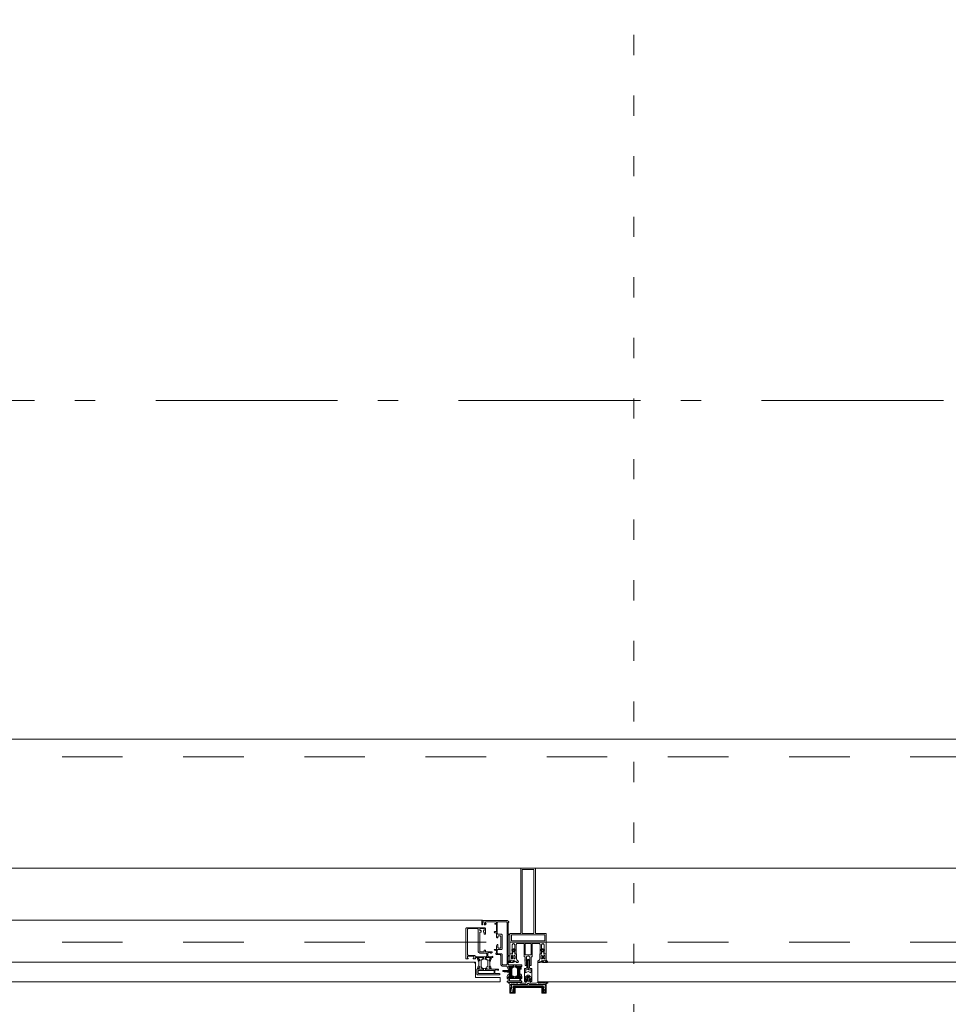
# Model space of a CAD drawing. Header units: millimetres. Extents: x 18442 to 242186, y -49554 to 63508.
# Tile 104 of 175: x 234541 to 235818, y -41589 to -40235. Entities that reach past the tile are written whole.
import ezdxf

# ---------------------------------------------------------------- set-up
doc = ezdxf.new("R2010")
doc.units = ezdxf.units.MM
doc.header["$LTSCALE"] = 400
for name, pattern in [('STYLE_01', [0.416641, 0.208282, -0.208359]), ('STYLE_05', [0.208282, 0.069427, -0.138855]), ('STYLE_06', [1.041641, 0.625, -0.208282, 0.069427, -0.138931])]:
    doc.linetypes.add(name, pattern=pattern)
for name, color, linetype, lineweight in [('1800_GRID', 9, 'STYLE_01', 9), ('mat-glas', 140, 'Continuous', 15), ('None', 7, 'Continuous', 9)]:
    doc.layers.add(name, color=color, linetype=linetype, lineweight=lineweight)
doc.styles.get("Standard").update_dxf_attribs({"font": 'arial.ttf'})

# ---------------------------------------------------------------- blocks, each defined once
blk = doc.blocks.new('30010-0')
at = {"layer": 'None', "color": 8, "linetype": 'Continuous', "lineweight": 5}
for p, q in [((3, 20), (3, 22)), ((3, 11), (3, 18)), ((4, 6), (4, 22)), ((5, 6), (5, 22)), ((6, 18), (6, 22)), ((7, 20), (7, 22)), ((8, 21), (8, 22)), ((12, 21), (12, 22)), ((13, 20), (13, 22)), ((14, 6), (14, 22)), ((15, 6), (15, 22)), ((16, 6), (16, 22)), ((17, 20), (17, 22)), ((17, 13), (17, 17)), ((18, 14), (18, 16)), ((19, 14), (19, 16)), ((20, 14), (20, 16)), ((21, 14), (21, 16)), ((22, 15), (22, 16)), ((23, 15), (23, 16)), ((24, 14), (24, 16)), ((25, 15), (25, 16)), ((3, 6), (3, 9)), ((6, 6), (6, 11)), ((8, 6), (8, 7)), ((12, 6), (12, 7)), ((13, 6), (13, 8)), ((17, 6), (17, 9))]:
    blk.add_line(p, q, dxfattribs=at)
at = {"layer": 'None', "color": 8, "linetype": 'Continuous', "lineweight": 5, "flags": 128}
for points in [[(20, 22), (27, 22), (28, 23), (29, 24), (29, 37), (30, 38), (34, 38), (35, 38), (36, 39), (36, 39), (36, 40), (36, 40), (36, 40), (35, 40), (35, 40), (35, 43), (36, 44), (37, 44), (38, 45), (37, 45), (35, 45), (35, 50), (34, 52), (33, 52), (33, 48), (32, 47), (30, 47), (29, 48), (29, 63), (30, 64), (32, 64), (33, 63), (33, 61), (34, 61), (35, 62), (35, 68), (37, 68), (38, 69), (37, 70), (35, 70), (35, 80), (36, 80), (36, 80), (37, 80), (37, 81), (35, 81), (35, 83), (50, 83), (50, 81), (49, 81), (49, 80), (49, 80), (50, 80), (50, 79), (51, 79), (51, 79), (52, 79), (52, 80), (51, 80), (51, 81), (52, 81), (52, 83), (54, 83), (54, 81), (54, 81), (54, 80), (54, 80), (54, 79), (54, 79), (55, 79), (55, 83), (55, 84), (54, 85), (20, 85), (19, 84), (18, 83), (18, 82), (19, 82), (19, 66), (18, 66), (18, 65), (19, 65), (19, 37), (18, 37), (18, 36), (19, 36), (19, 25), (18, 24), (1, 24), (0, 24), (0, 22), (0, 22), (1, 21), (1, 21), (1, 18), (2, 18), (2, 18), (3, 19), (3, 20), (3, 20), (3, 20), (3, 20), (2, 20), (2, 20), (2, 22), (1, 22), (2, 22), (8, 22), (8, 23), (9, 22), (9, 22), (9, 22), (7, 21), (6, 20), (7, 20), (10, 21), (13, 20), (14, 20), (13, 21), (12, 21), (12, 21), (11, 22), (11, 22), (11, 22), (12, 23), (12, 22), (19, 22), (19, 22), (18, 22), (18, 20), (18, 20), (18, 20), (17, 20), (17, 20), (17, 20), (17, 19), (18, 18), (18, 18), (19, 18), (20, 21), (20, 21), (20, 22)], [(27, 65), (27, 46), (28, 45), (33, 45), (34, 44), (34, 40), (33, 39), (28, 39), (27, 38), (27, 25), (26, 24), (21, 24), (20, 25), (20, 82), (21, 83), (33, 83), (34, 82), (34, 67), (33, 66), (28, 66)], [(9, 7), (9, 7), (8, 6), (2, 6), (2, 8), (2, 9), (3, 9), (3, 9), (3, 9), (3, 10), (3, 11), (3, 18), (3, 19), (3, 20), (3, 20), (3, 20), (3, 20), (2, 20), (2, 20), (2, 22), (8, 22), (9, 22), (9, 22), (7, 20), (6, 19), (6, 18), (6, 11), (6, 9), (7, 8), (7, 6)], [(17, 5), (17, 2), (3, 2), (3, 5)]]:
    blk.add_lwpolyline(points, close=True, dxfattribs=at)
for points in [[(12, 7), (12, 6), (18, 6), (18, 8), (18, 9), (18, 9), (17, 9), (17, 9), (17, 9), (17, 10), (17, 11), (17, 13), (18, 14), (20, 14), (23, 15), (23, 15), (23, 15), (23, 14), (25, 15), (26, 15), (26, 16), (26, 16), (26, 16), (18, 16), (18, 17), (17, 18), (17, 19), (17, 20), (17, 20), (18, 20), (18, 20), (18, 20), (18, 22), (12, 22), (12, 22), (12, 22), (13, 20), (14, 19), (14, 18), (14, 11), (14, 9), (13, 8), (12, 7)], [(20, 6), (20, 7), (20, 7), (20, 8), (19, 11), (18, 11), (18, 11), (17, 10), (17, 9), (17, 9), (18, 9), (18, 9), (18, 9), (18, 9), (18, 7), (19, 7), (19, 6), (12, 6), (12, 6), (11, 6), (11, 7), (11, 7), (13, 8), (14, 9), (13, 9), (10, 8), (7, 9), (6, 9), (7, 8), (8, 7), (8, 7), (9, 7), (9, 7), (9, 6), (8, 6), (8, 6), (2, 6), (1, 7), (2, 7), (2, 9), (2, 9), (3, 9), (3, 9), (3, 9), (3, 10), (2, 11), (2, 11), (1, 11), (0, 8), (1, 7), (0, 7), (0, 6), (0, 5), (1, 5), (1, 5), (2, 4), (2, 2), (1, 2), (0, 1), (0, 0), (1, 0), (20, 0), (20, 0), (20, 1), (19, 2), (19, 2), (19, 4), (19, 5), (19, 5), (20, 5), (20, 5), (20, 6)]]:
    blk.add_lwpolyline(points, dxfattribs=at)
blk = doc.blocks.new('30009-0')
at = {"layer": 'None', "color": 8, "linetype": 'Continuous', "lineweight": 5, "flags": 128}
for points in [[(32, 24), (34, 24), (34, 23), (34, 22), (35, 22), (36, 22), (37, 22), (37, 23), (36, 23), (36, 26), (45, 26), (45, 23), (44, 23), (44, 22), (45, 22), (47, 22), (47, 64), (46, 65), (45, 65), (21, 65), (20, 64), (20, 56), (20, 56), (22, 56), (22, 57), (22, 59), (23, 59), (23, 61), (22, 61), (22, 61), (22, 63), (22, 64), (27, 64), (28, 63), (28, 61), (27, 61), (26, 61), (26, 59), (28, 59), (28, 46), (28, 46), (28, 45), (28, 32), (22, 32), (22, 34), (22, 34), (20, 34), (20, 34), (20, 32), (12, 32), (11, 32), (11, 31), (12, 30), (13, 30), (13, 31), (16, 31), (17, 30), (17, 26), (16, 25), (16, 25), (11, 25), (11, 26), (11, 26), (10, 25), (10, 24), (10, 24), (11, 24), (12, 23), (12, 23), (12, 22), (13, 20), (13, 19), (14, 19), (15, 20), (15, 21), (15, 21), (14, 21), (14, 21), (14, 22), (14, 22), (13, 23), (13, 23), (13, 24), (19, 24), (20, 24), (20, 24), (20, 23), (20, 23), (19, 22), (18, 21), (18, 21), (22, 22), (25, 21), (25, 21), (24, 22), (23, 23), (23, 23), (23, 23), (23, 23), (23, 24), (23, 24), (24, 24), (30, 24), (30, 23), (30, 23), (29, 22), (28, 21), (28, 20), (29, 19), (30, 19), (30, 20), (31, 22), (31, 23), (31, 23), (32, 24)], [(20, 23), (20, 24), (20, 24), (14, 24), (14, 22), (14, 22), (14, 21), (14, 21), (15, 21), (15, 21), (14, 19), (14, 12), (15, 11), (15, 10), (15, 10), (14, 10), (14, 10), (14, 10), (14, 10), (14, 8), (20, 8), (20, 8), (20, 8), (18, 10), (18, 8), (18, 10), (18, 11), (17, 12), (17, 20), (17, 21), (18, 21), (20, 23)], [(23, 23), (23, 24), (23, 24), (29, 24), (29, 22), (29, 22), (29, 21), (29, 21), (28, 21), (28, 21), (29, 19), (29, 12), (28, 11), (28, 10), (28, 10), (29, 10), (29, 10), (29, 10), (29, 10), (29, 8), (23, 8), (23, 8), (23, 8), (25, 10), (25, 8), (25, 10), (26, 11), (26, 12), (26, 20), (26, 21), (25, 21), (23, 23)], [(11, 8), (9, 8), (8, 8), (2, 8), (2, 8), (2, 7), (3, 6), (3, 6), (3, 7), (6, 7), (7, 6), (7, 2), (6, 2), (2, 2), (2, 2), (1, 2), (0, 1), (0, 1), (1, 0), (31, 0), (32, 1), (32, 8), (31, 8), (31, 9), (31, 9), (30, 12), (30, 12), (29, 12), (28, 11), (28, 10), (29, 10), (29, 10), (29, 10), (29, 10), (30, 9), (30, 8), (30, 8), (24, 8), (23, 7), (23, 8), (23, 8), (23, 8), (24, 9), (25, 10), (25, 10), (22, 9), (18, 10), (18, 10), (19, 9), (20, 9), (20, 9), (20, 8), (20, 8), (20, 8), (20, 7), (19, 8), (13, 8), (13, 8), (13, 9), (14, 10), (14, 10), (14, 10), (14, 10), (15, 10), (15, 11), (14, 12), (13, 12), (13, 12), (12, 9), (12, 9), (12, 8), (11, 8)], [(8, 2), (8, 6), (30, 6), (30, 2), (8, 2)]]:
    blk.add_lwpolyline(points, dxfattribs=at)
blk.add_lwpolyline([(30, 32), (30, 63), (31, 64), (44, 64), (45, 63), (45, 28), (44, 27), (35, 27), (34, 26), (33, 25), (19, 25), (18, 26), (18, 29), (19, 30), (28, 30), (29, 31)], close=True, dxfattribs=at)
blk = doc.blocks.new('*U624')
at = {"layer": 'None', "color": 4, "linetype": 'Continuous', "lineweight": 15}
blk.add_line((55773.1, -35284), (55772.1, -35283), dxfattribs=at)
at = {"layer": 'None', "color": 7, "xscale": -1}
for name, p in [('30010-0', (55837.1, -35310)), ('30009-0', (55807.1, -35300))]:
    blk.add_blockref(name, p, dxfattribs=at)
blk = doc.blocks.new('*U625')
at = {"layer": 'None', "color": 8, "lineweight": 5, "flags": 128}
for points in [[(55820.7, -35270.8), (55820.7, -35255), (55822.6, -35255), (55868.8, -35255), (55870.7, -35255), (55870.7, -35270.8), (55867.9, -35270.8), (55867.9, -35266.2), (55868.4, -35266.2), (55868.4, -35264.8), (55867.9, -35264.8), (55867.9, -35262.9), (55867.6, -35262.7), (55867.6, -35258.5), (55867.6, -35258.5, 0.414214), (55865.9, -35256.8), (55865.9, -35256.8), (55865.9, -35256.8, 0.414214), (55864.2, -35258.5), (55864.2, -35262.7), (55863.9, -35262.9), (55863.9, -35264.8), (55863.4, -35264.8), (55863.4, -35266.2), (55863.9, -35266.2), (55863.9, -35270.8), (55862.1, -35270.8), (55862.1, -35258), (55862.1, -35258, 0.414214), (55860.9, -35256.8), (55860.9, -35256.8), (55852.3, -35256.8), (55852.3, -35256.8, 0.414214), (55851.1, -35258), (55851.1, -35275), (55849.7, -35275), (55849.7, -35277.8), (55850.1, -35278.2), (55849.7, -35278.6), (55849.7, -35279.2), (55850.1, -35279.6), (55849.7, -35280), (55849.7, -35280.6), (55850.1, -35281), (55849.7, -35282), (55849.7, -35286.8), (55848, -35286.8), (55848, -35276), (55848, -35276, 0.414214), (55845.8, -35273.8), (55845.7, -35273.8), (55845.7, -35273.8, 0.414214), (55843.5, -35276), (55843.5, -35286.8), (55841.8, -35286.8), (55841.8, -35282), (55841.4, -35281), (55841.8, -35280.6), (55841.8, -35280), (55841.4, -35279.6), (55841.8, -35279.2), (55841.8, -35278.6), (55841.4, -35278.2), (55841.8, -35277.8), (55841.8, -35275), (55840.4, -35275), (55840.4, -35258), (55840.4, -35258, 0.414214), (55839.2, -35256.8), (55839.2, -35256.8), (55830.6, -35256.8), (55830.6, -35256.8, 0.414214), (55829.4, -35258), (55829.4, -35270.8), (55827.5, -35270.8), (55827.5, -35266.2), (55828, -35266.2), (55828, -35264.8), (55827.5, -35264.8), (55827.5, -35262.9), (55827.3, -35262.7), (55827.3, -35258.5), (55827.3, -35258.5, 0.414214), (55825.6, -35256.8), (55825.6, -35256.8), (55825.6, -35256.8, 0.414214), (55823.9, -35258.5), (55823.9, -35262.7), (55823.6, -35262.9), (55823.6, -35264.8), (55823.1, -35264.8), (55823.1, -35266.2), (55823.6, -35266.2), (55823.6, -35270.8)], [(55830.9, -35283), (55830.9, -35283, 0.390793), (55832.5, -35281.7), (55832.5, -35281.7, 0.390793), (55831.3, -35280), (55831.3, -35280, -0.352623), (55829.7, -35278.1), (55829.7, -35271.3), (55829.7, -35271.3, 0.414214), (55829.4, -35271), (55828.2, -35271), (55827.7, -35271.2), (55827.7, -35271.2, -0.520293), (55827.4, -35271), (55827.4, -35268.3), (55827.5, -35268.2), (55827.5, -35266.2), (55827.5, -35266.2, -0.577863), (55827.6, -35265.9), (55827.7, -35265.9), (55827.7, -35265.9, 0.366605), (55828, -35265.7), (55828, -35265.7, 0.366605), (55827.8, -35265.3), (55827.8, -35265.3, -0.130834), (55826.5, -35264.3), (55826.5, -35264.3, 0.439074), (55825, -35264.3), (55825, -35264.3, -0.133252), (55823.7, -35265.3), (55823.7, -35265.3, 0.366605), (55823.5, -35265.7), (55823.5, -35265.7, 0.366605), (55823.8, -35265.9), (55823.9, -35265.9), (55823.9, -35265.9, -0.577455), (55823.9, -35266.2), (55823.9, -35268.2), (55824.1, -35268.3), (55824.1, -35271), (55824.1, -35271, -0.52048), (55823.8, -35271.2), (55823.3, -35271), (55821, -35271), (55821, -35271, 0.414214), (55820.7, -35271.3), (55820.7, -35279.1), (55820.7, -35279.1, -0.255976), (55819.8, -35280.8), (55819.8, -35280.8, 0.749676), (55820.5, -35283), (55824.5, -35283), (55824.5, -35283, 0.414214), (55826.5, -35281), (55826.5, -35281, -0.402808), (55827, -35280.5), (55827, -35280.5, -0.402808), (55827.5, -35281), (55827.5, -35281, 0.233259), (55827.8, -35281.3), (55831.1, -35281.8), (55831.1, -35281.8, -0.419014), (55831.2, -35281.9), (55831.2, -35281.9, -0.419014), (55831.1, -35282), (55829.8, -35282), (55829.8, -35282, 0.414214), (55829.3, -35282.5), (55829.3, -35282.5, 0.414214), (55829.8, -35283)], [(55824.7, -35266, -0.29188), (55824.9, -35265.5), (55825.4, -35265.1), (55825.4, -35265.1, -0.344328), (55826, -35265.1), (55826.5, -35265.5), (55826.5, -35265.5, -0.29188), (55826.7, -35266), (55826.3, -35267.7), (55826.3, -35267.7, -0.348796), (55825.7, -35268.2), (55825.7, -35268.2, -0.348796), (55825.1, -35267.7), (55824.7, -35266)], [(55860.6, -35283), (55860.6, -35283, -0.390793), (55859, -35281.7), (55859, -35281.7, -0.390793), (55860.2, -35280), (55860.2, -35280, 0.352623), (55861.7, -35278.1), (55861.7, -35271.3), (55861.7, -35271.3, -0.414214), (55862, -35271), (55863.3, -35271), (55863.8, -35271.2), (55863.8, -35271.2, 0.520293), (55864.1, -35271), (55864.1, -35268.3), (55863.9, -35268.2), (55863.9, -35266.2), (55863.9, -35266.2, 0.577863), (55863.9, -35265.9), (55863.8, -35265.9), (55863.8, -35265.9, -0.366605), (55863.5, -35265.7), (55863.5, -35265.7, -0.366605), (55863.7, -35265.3), (55863.7, -35265.3, 0.130834), (55865, -35264.3), (55865, -35264.3, -0.439074), (55866.5, -35264.3), (55866.5, -35264.3, 0.133252), (55867.8, -35265.3), (55867.8, -35265.3, -0.366605), (55868, -35265.7), (55868, -35265.7, -0.366605), (55867.7, -35265.9), (55867.6, -35265.9), (55867.6, -35265.9, 0.577455), (55867.5, -35266.2), (55867.5, -35268.2), (55867.4, -35268.3), (55867.4, -35271), (55867.4, -35271, 0.52048), (55867.7, -35271.2), (55868.2, -35271), (55870.4, -35271), (55870.4, -35271, -0.414214), (55870.7, -35271.3), (55870.7, -35279.1), (55870.7, -35279.1, 0.255976), (55871.7, -35280.8), (55871.7, -35280.8, -0.749676), (55871, -35283), (55866.9, -35283), (55866.9, -35283, -0.414214), (55864.9, -35281), (55864.9, -35281, 0.402808), (55864.5, -35280.5), (55864.5, -35280.5, 0.402808), (55863.9, -35281), (55863.9, -35281, -0.233259), (55863.7, -35281.3), (55860.4, -35281.8), (55860.4, -35281.8, 0.419014), (55860.3, -35281.9), (55860.3, -35281.9, 0.419014), (55860.4, -35282), (55861.7, -35282), (55861.7, -35282, -0.414214), (55862.2, -35282.5), (55862.2, -35282.5, -0.414214), (55861.7, -35283)], [(55866.7, -35266, 0.29188), (55866.5, -35265.5), (55866, -35265.1), (55866, -35265.1, 0.344328), (55865.4, -35265.1), (55864.9, -35265.5), (55864.9, -35265.5, 0.29188), (55864.7, -35266), (55865.1, -35267.7), (55865.1, -35267.7, 0.348796), (55865.7, -35268.2), (55865.7, -35268.2, 0.348796), (55866.3, -35267.7), (55866.7, -35266)], [(55825, -35280), (55825, -35280, -0.552342), (55825.6, -35281.2), (55825.6, -35281.2, -0.263556), (55823.9, -35282.2), (55820.4, -35282.2), (55820.4, -35282.2, -0.437017), (55820.1, -35281.9), (55820.1, -35281.9, -0.437017), (55820.4, -35281.6), (55820.4, -35281.6, 0.396568), (55822.1, -35280.3), (55822.1, -35280.3, -0.418874), (55822.6, -35279.8)], [(55822.7, -35274.1), (55822.7, -35274.1, -0.414214), (55823.6, -35273.2), (55823.6, -35273.2, -0.414214), (55824.4, -35274.1), (55824.4, -35277), (55824.4, -35277, -0.414214), (55823.6, -35277.8), (55823.6, -35277.8, -0.414214), (55822.7, -35277)], [(55826.9, -35277.8, -0.414214), (55826, -35277), (55826, -35274.1), (55826, -35274.1, -0.414214), (55826.9, -35273.2), (55826.9, -35273.2, -0.414214), (55827.7, -35274.1), (55827.7, -35277), (55827.7, -35277, -0.414214), (55826.9, -35277.8)], [(55864.6, -35277.8, 0.414214), (55865.4, -35277), (55865.4, -35274.1), (55865.4, -35274.1, 0.414214), (55864.6, -35273.2), (55864.6, -35273.2, 0.414214), (55863.7, -35274.1), (55863.7, -35277), (55863.7, -35277, 0.414214), (55864.6, -35277.8)], [(55866.5, -35280), (55866.5, -35280, 0.552342), (55865.9, -35281.2), (55865.9, -35281.2, 0.263556), (55867.6, -35282.2), (55871.1, -35282.2), (55871.1, -35282.2, 0.437017), (55871.4, -35281.9), (55871.4, -35281.9, 0.437017), (55871.1, -35281.6), (55871.1, -35281.6, -0.396568), (55869.4, -35280.3), (55869.4, -35280.3, 0.418874), (55868.9, -35279.8)], [(55868.7, -35274.1), (55868.7, -35274.1, 0.414214), (55867.9, -35273.2), (55867.9, -35273.2, 0.414214), (55867, -35274.1), (55867, -35277), (55867, -35277, 0.414214), (55867.9, -35277.8), (55867.9, -35277.8, 0.414214), (55868.7, -35277)]]:
    blk.add_lwpolyline(points, format="xyb", close=True, dxfattribs=at)
blk.add_lwpolyline([(55841.7, -35256.8), (55841.7, -35272.5), (55849.8, -35272.5), (55849.8, -35256.8)], close=True, dxfattribs=at)
blk = doc.blocks.new('*U626')
at = {"layer": 'None', "color": 7}
blk.add_blockref('*U625', (0, 0), dxfattribs=at)
blk = doc.blocks.new('*U627')
at = {"layer": 'None', "color": 8, "linetype": 'Continuous', "lineweight": 5, "flags": 128}
for points in [[(55855.7, -35153), (55835.7, -35153), (55835.7, -35243), (55820.7, -35243), (55820.7, -35255), (55870.7, -35255), (55870.7, -35243), (55855.7, -35243)], [(55853.7, -35155), (55853.7, -35243), (55837.7, -35243), (55837.7, -35155)], [(55837.7, -35245), (55853.7, -35245), (55868.7, -35245), (55868.7, -35253), (55822.7, -35253), (55822.7, -35245)]]:
    blk.add_lwpolyline(points, close=True, dxfattribs=at)
blk = doc.blocks.new('*U628')
at = {"layer": 'None', "color": 7}
for name in ['*U627', '*U626']:
    blk.add_blockref(name, (0, 0), dxfattribs=at)
blk = doc.blocks.new('*U629')
at = {"layer": 'None', "color": 8, "linetype": 'Continuous', "lineweight": 5}
for p, q in [((55823.7, -35317.1), (55822.7, -35313.1)), ((55822.7, -35313.1), (55844.7, -35313.1)), ((55822.7, -35318.1), (55823.7, -35317.1)), ((55823.7, -35320.1), (55822.7, -35318.1)), ((55823.7, -35321.1), (55823.7, -35320.1)), ((55824.7, -35323.1), (55823.7, -35321.1)), ((55825.7, -35323.1), (55824.7, -35323.1)), ((55825.7, -35315.1), (55825.7, -35316.1)), ((55865.7, -35315.1), (55825.7, -35315.1)), ((55825.7, -35316.1), (55825.7, -35322.1)), ((55825.7, -35322.1), (55825.7, -35323.1)), ((55844.7, -35312.1), (55845.7, -35311.1)), ((55844.7, -35313.1), (55844.7, -35312.1)), ((55845.7, -35311.1), (55847.7, -35312.1)), ((55847.7, -35312.1), (55847.7, -35313.1)), ((55847.7, -35313.1), (55869.7, -35313.1)), ((55866.7, -35316.1), (55865.7, -35315.1)), ((55866.7, -35322.1), (55866.7, -35316.1)), ((55866.7, -35323.1), (55866.7, -35322.1)), ((55867.7, -35323.1), (55866.7, -35323.1)), ((55868.7, -35320.1), (55867.7, -35321.1)), ((55867.7, -35321.1), (55867.7, -35323.1)), ((55869.7, -35313.1), (55868.7, -35317.1)), ((55868.7, -35317.1), (55869.7, -35318.1)), ((55869.7, -35318.1), (55868.7, -35320.1))]:
    blk.add_line(p, q, dxfattribs=at)
at = {"layer": 'None', "color": 8, "linetype": 'Continuous', "lineweight": 5, "flags": 128}
blk.add_lwpolyline([(55822.7, -35313.1), (55844.7, -35313.1), (55844.7, -35312.1), (55845.7, -35311.1), (55847.7, -35312.1), (55847.7, -35313.1), (55869.7, -35313.1), (55868.7, -35317.1), (55868.7, -35317.1), (55868.7, -35317.1), (55869.7, -35318.1), (55869.7, -35318.1), (55868.7, -35320.1), (55867.7, -35321.1), (55867.7, -35323.1), (55866.7, -35323.1), (55866.7, -35323.1), (55866.7, -35322.1), (55866.7, -35316.1), (55865.7, -35315.1), (55825.7, -35315.1), (55825.7, -35316.1), (55825.7, -35322.1), (55825.7, -35323.1), (55824.7, -35323.1), (55824.7, -35323.1), (55823.7, -35321.1), (55823.7, -35320.1), (55822.7, -35318.1), (55822.7, -35318.1), (55823.7, -35317.1), (55823.7, -35317.1), (55823.7, -35317.1)], close=True, dxfattribs=at)
at = {"layer": 'None', "color": 0, "flags": 1}
blk.add_attdef('GRUPPE', (55822.7, -35330.8), '', height=4.23, dxfattribs=at)
blk = doc.blocks.new('*U630')
at = {"layer": 'None', "color": 8, "linetype": 'Continuous', "lineweight": 5}
for p, q in [((55843.7, -35280.1), (55844.7, -35279.1)), ((55843.7, -35281.1), (55843.7, -35280.1)), ((55843.7, -35283.1), (55843.7, -35281.1)), ((55843.7, -35284.1), (55843.7, -35283.1)), ((55844.7, -35279.1), (55845.7, -35278.1)), ((55845.7, -35279.1), (55844.7, -35280.1)), ((55844.7, -35280.1), (55844.7, -35282.1)), ((55844.7, -35282.1), (55844.7, -35283.1)), ((55844.7, -35283.1), (55844.7, -35284.1)), ((55845.7, -35278.1), (55846.7, -35279.1)), ((55846.7, -35280.1), (55845.7, -35279.1)), ((55846.7, -35279.1), (55847.7, -35280.1)), ((55846.7, -35282.1), (55846.7, -35280.1)), ((55846.7, -35283.1), (55846.7, -35282.1)), ((55846.7, -35284.1), (55846.7, -35283.1)), ((55847.7, -35280.1), (55847.7, -35281.1)), ((55847.7, -35281.1), (55847.7, -35283.1)), ((55847.7, -35283.1), (55847.7, -35284.1)), ((55840.7, -35291.1), (55842.7, -35291.1)), ((55840.7, -35308.1), (55840.7, -35291.1)), ((55841.7, -35293.1), (55841.7, -35296.1)), ((55842.7, -35293.1), (55841.7, -35293.1)), ((55841.7, -35296.1), (55842.7, -35297.1)), ((55842.7, -35291.1), (55843.7, -35290.1)), ((55843.7, -35293.1), (55842.7, -35293.1)), ((55842.7, -35296.1), (55843.7, -35296.1)), ((55842.7, -35297.1), (55842.7, -35296.1)), ((55843.7, -35286.1), (55843.7, -35284.1)), ((55843.7, -35288.1), (55843.7, -35286.1)), ((55843.7, -35289.1), (55843.7, -35288.1)), ((55843.7, -35290.1), (55843.7, -35289.1)), ((55845.7, -35292.1), (55843.7, -35293.1)), ((55843.7, -35296.1), (55845.7, -35295.1)), ((55844.7, -35284.1), (55844.7, -35286.1)), ((55844.7, -35286.1), (55844.7, -35287.1)), ((55844.7, -35287.1), (55844.7, -35288.1)), ((55844.7, -35288.1), (55844.7, -35290.1)), ((55844.7, -35290.1), (55845.7, -35291.1)), ((55845.7, -35291.1), (55846.7, -35290.1)), ((55846.7, -35293.1), (55845.7, -35292.1)), ((55845.7, -35295.1), (55847.7, -35296.1)), ((55846.7, -35286.1), (55846.7, -35284.1)), ((55846.7, -35288.1), (55846.7, -35286.1)), ((55846.7, -35290.1), (55846.7, -35288.1)), ((55848.7, -35293.1), (55846.7, -35293.1)), ((55847.7, -35284.1), (55847.7, -35286.1)), ((55847.7, -35286.1), (55847.7, -35288.1)), ((55847.7, -35288.1), (55847.7, -35289.1)), ((55847.7, -35289.1), (55847.7, -35290.1)), ((55847.7, -35290.1), (55848.7, -35291.1)), ((55847.7, -35296.1), (55848.7, -35296.1)), ((55848.7, -35291.1), (55850.7, -35291.1)), ((55849.7, -35293.1), (55848.7, -35293.1)), ((55848.7, -35297.1), (55849.7, -35296.1)), ((55848.7, -35296.1), (55848.7, -35297.1)), ((55849.7, -35296.1), (55849.7, -35293.1)), ((55850.7, -35291.1), (55850.7, -35308.1)), ((55840.7, -35309.1), (55840.7, -35308.1)), ((55841.7, -35309.1), (55840.7, -35309.1)), ((55842.7, -35302.1), (55841.7, -35303.1)), ((55841.7, -35303.1), (55841.7, -35307.1)), ((55841.7, -35307.1), (55842.7, -35307.1)), ((55842.7, -35309.1), (55841.7, -35309.1)), ((55844.7, -35300.1), (55842.7, -35302.1)), ((55842.7, -35307.1), (55842.7, -35308.1)), ((55842.7, -35308.1), (55842.7, -35309.1)), ((55846.7, -35300.1), (55844.7, -35300.1)), ((55848.7, -35302.1), (55846.7, -35300.1)), ((55849.7, -35303.1), (55848.7, -35302.1)), ((55848.7, -35307.1), (55849.7, -35307.1)), ((55848.7, -35308.1), (55848.7, -35307.1)), ((55848.7, -35309.1), (55848.7, -35308.1)), ((55849.7, -35309.1), (55848.7, -35309.1)), ((55849.7, -35307.1), (55849.7, -35303.1)), ((55850.7, -35309.1), (55849.7, -35309.1)), ((55850.7, -35308.1), (55850.7, -35309.1))]:
    blk.add_line(p, q, dxfattribs=at)
at = {"layer": 'None', "color": 8, "linetype": 'Continuous', "lineweight": 5, "flags": 128}
for points in [[(55850.7, -35291.1), (55850.7, -35308.1), (55850.7, -35309.1), (55849.7, -35309.1), (55848.7, -35309.1), (55848.7, -35308.1), (55848.7, -35307.1), (55848.7, -35307.1), (55849.7, -35307.1), (55849.7, -35303.1), (55848.7, -35302.1), (55846.7, -35300.1), (55844.7, -35300.1), (55842.7, -35302.1), (55841.7, -35303.1), (55841.7, -35307.1), (55842.7, -35307.1), (55842.7, -35307.1), (55842.7, -35308.1), (55842.7, -35309.1), (55841.7, -35309.1), (55840.7, -35309.1), (55840.7, -35308.1), (55840.7, -35291.1), (55842.7, -35291.1), (55843.7, -35290.1), (55843.7, -35289.1), (55843.7, -35288.1), (55843.7, -35286.1), (55843.7, -35284.1), (55843.7, -35284.1), (55843.7, -35284.1), (55843.7, -35283.1), (55843.7, -35281.1), (55843.7, -35280.1), (55844.7, -35279.1), (55844.7, -35279.1), (55845.7, -35278.1), (55846.7, -35279.1), (55846.7, -35279.1), (55847.7, -35280.1), (55847.7, -35281.1), (55847.7, -35283.1), (55847.7, -35284.1), (55847.7, -35284.1), (55847.7, -35284.1), (55847.7, -35286.1), (55847.7, -35288.1), (55847.7, -35289.1), (55847.7, -35290.1), (55848.7, -35291.1)], [(55842.7, -35293.1), (55841.7, -35293.1), (55841.7, -35296.1), (55842.7, -35297.1), (55842.7, -35297.1), (55842.7, -35296.1), (55843.7, -35296.1), (55845.7, -35295.1), (55847.7, -35296.1), (55848.7, -35296.1), (55848.7, -35297.1), (55849.7, -35296.1), (55849.7, -35293.1), (55848.7, -35293.1), (55846.7, -35293.1), (55845.7, -35292.1), (55843.7, -35293.1)]]:
    blk.add_lwpolyline(points, close=True, dxfattribs=at)
blk.add_lwpolyline([(55844.7, -35290.1), (55845.7, -35291.1), (55846.7, -35290.1), (55846.7, -35288.1), (55846.7, -35288.1), (55846.7, -35286.1), (55846.7, -35284.1), (55846.7, -35283.1), (55846.7, -35283.1), (55846.7, -35282.1), (55846.7, -35282.1), (55846.7, -35280.1), (55845.7, -35279.1), (55844.7, -35280.1), (55844.7, -35282.1), (55844.7, -35282.1), (55844.7, -35283.1), (55844.7, -35283.1), (55844.7, -35284.1), (55844.7, -35286.1), (55844.7, -35287.1), (55844.7, -35287.1), (55844.7, -35288.1), (55844.7, -35288.1), (55844.7, -35290.1)], dxfattribs=at)
at = {"layer": 'None', "color": 0, "flags": 1}
blk.add_attdef('GRUPPE', (55840.7, -35316.8), '', height=4.23, dxfattribs=at)
blk = doc.blocks.new('*U631')
at = {"layer": 'None', "color": 8, "linetype": 'Continuous', "lineweight": 5}
for p, q in [((55818.7, -35310.1), (55818.7, -35311.1)), ((55820.7, -35310.1), (55818.7, -35310.1)), ((55822.7, -35311.1), (55820.7, -35310.1)), ((55823.7, -35310.1), (55822.7, -35311.1)), ((55824.7, -35311.1), (55823.7, -35310.1)), ((55825.7, -35310.1), (55824.7, -35311.1)), ((55826.7, -35311.1), (55825.7, -35310.1)), ((55827.7, -35310.1), (55826.7, -35311.1)), ((55828.7, -35310.1), (55827.7, -35310.1)), ((55828.7, -35311.1), (55828.7, -35310.1)), ((55829.7, -35310.1), (55829.7, -35311.1)), ((55830.7, -35310.1), (55829.7, -35310.1)), ((55830.7, -35311.1), (55830.7, -35310.1)), ((55831.7, -35310.1), (55831.7, -35311.1)), ((55832.7, -35310.1), (55831.7, -35310.1)), ((55834.7, -35311.1), (55832.7, -35310.1)), ((55841.7, -35305.1), (55842.7, -35306.1)), ((55842.7, -35305.1), (55841.7, -35305.1)), ((55844.7, -35302.1), (55842.7, -35305.1)), ((55842.7, -35306.1), (55843.7, -35306.1)), ((55843.7, -35308.1), (55842.7, -35310.1)), ((55842.7, -35310.1), (55842.7, -35311.1)), ((55843.7, -35306.1), (55843.7, -35308.1)), ((55845.7, -35302.1), (55844.7, -35302.1)), ((55844.7, -35304.1), (55845.7, -35303.1)), ((55844.7, -35308.1), (55844.7, -35304.1)), ((55845.7, -35309.1), (55844.7, -35308.1)), ((55846.7, -35302.1), (55845.7, -35302.1)), ((55845.7, -35303.1), (55846.7, -35304.1)), ((55846.7, -35308.1), (55845.7, -35309.1)), ((55848.7, -35305.1), (55846.7, -35302.1)), ((55846.7, -35304.1), (55846.7, -35308.1)), ((55847.7, -35306.1), (55848.7, -35306.1)), ((55847.7, -35308.1), (55847.7, -35306.1)), ((55848.7, -35310.1), (55847.7, -35308.1)), ((55849.7, -35305.1), (55848.7, -35305.1)), ((55848.7, -35306.1), (55849.7, -35305.1)), ((55848.7, -35311.1), (55848.7, -35310.1)), ((55858.7, -35310.1), (55856.7, -35311.1)), ((55859.7, -35310.1), (55858.7, -35310.1)), ((55859.7, -35311.1), (55859.7, -35310.1)), ((55860.7, -35310.1), (55860.7, -35311.1)), ((55861.7, -35310.1), (55860.7, -35310.1)), ((55861.7, -35311.1), (55861.7, -35310.1)), ((55862.7, -35310.1), (55862.7, -35311.1)), ((55863.7, -35310.1), (55862.7, -35310.1)), ((55864.7, -35311.1), (55863.7, -35310.1)), ((55865.7, -35310.1), (55864.7, -35311.1)), ((55866.7, -35311.1), (55865.7, -35310.1)), ((55867.7, -35310.1), (55866.7, -35311.1)), ((55868.7, -35311.1), (55867.7, -35310.1)), ((55870.7, -35310.1), (55869.7, -35311.1)), ((55872.7, -35310.1), (55870.7, -35310.1)), ((55872.7, -35311.1), (55872.7, -35310.1)), ((55818.7, -35311.1), (55819.7, -35311.1)), ((55819.7, -35311.1), (55820.7, -35313.1)), ((55820.7, -35313.1), (55843.7, -35313.1)), ((55829.7, -35311.1), (55828.7, -35311.1)), ((55831.7, -35311.1), (55830.7, -35311.1)), ((55840.7, -35311.1), (55834.7, -35311.1)), ((55842.7, -35311.1), (55840.7, -35311.1)), ((55843.7, -35313.1), (55844.7, -35312.1)), ((55844.7, -35312.1), (55845.7, -35311.1)), ((55845.7, -35311.1), (55846.7, -35312.1)), ((55846.7, -35312.1), (55847.7, -35313.1)), ((55847.7, -35313.1), (55870.7, -35313.1)), ((55850.7, -35311.1), (55848.7, -35311.1)), ((55856.7, -35311.1), (55850.7, -35311.1)), ((55860.7, -35311.1), (55859.7, -35311.1)), ((55862.7, -35311.1), (55861.7, -35311.1)), ((55869.7, -35311.1), (55868.7, -35311.1)), ((55870.7, -35312.1), (55871.7, -35311.1)), ((55870.7, -35313.1), (55870.7, -35312.1)), ((55871.7, -35311.1), (55872.7, -35311.1))]:
    blk.add_line(p, q, dxfattribs=at)
at = {"layer": 'None', "color": 8, "linetype": 'Continuous', "lineweight": 5, "flags": 128}
blk.add_lwpolyline([(55870.7, -35313.1), (55870.7, -35312.1), (55871.7, -35311.1), (55872.7, -35311.1), (55872.7, -35310.1), (55872.7, -35310.1), (55872.7, -35310.1), (55872.7, -35310.1), (55872.7, -35310.1), (55872.7, -35310.1), (55870.7, -35310.1), (55869.7, -35311.1), (55868.7, -35311.1), (55867.7, -35310.1), (55867.7, -35310.1), (55867.7, -35310.1), (55867.7, -35310.1), (55867.7, -35310.1), (55866.7, -35311.1), (55866.7, -35311.1), (55866.7, -35311.1), (55866.7, -35311.1), (55866.7, -35311.1), (55865.7, -35310.1), (55865.7, -35310.1), (55865.7, -35310.1), (55865.7, -35310.1), (55865.7, -35310.1), (55864.7, -35311.1), (55864.7, -35311.1), (55864.7, -35311.1), (55864.7, -35311.1), (55863.7, -35310.1), (55863.7, -35310.1), (55863.7, -35310.1), (55863.7, -35310.1), (55862.7, -35310.1), (55862.7, -35311.1), (55862.7, -35311.1), (55861.7, -35311.1), (55861.7, -35311.1), (55861.7, -35310.1), (55861.7, -35310.1), (55861.7, -35310.1), (55860.7, -35310.1), (55860.7, -35310.1), (55860.7, -35311.1), (55860.7, -35311.1), (55859.7, -35311.1), (55859.7, -35311.1), (55859.7, -35311.1), (55859.7, -35310.1), (55859.7, -35310.1), (55858.7, -35310.1), (55858.7, -35310.1), (55858.7, -35310.1), (55858.7, -35310.1), (55856.7, -35311.1), (55850.7, -35311.1), (55848.7, -35311.1), (55848.7, -35310.1), (55847.7, -35308.1), (55847.7, -35306.1), (55847.7, -35306.1), (55847.7, -35306.1), (55848.7, -35306.1), (55848.7, -35306.1), (55849.7, -35305.1), (55848.7, -35305.1), (55846.7, -35302.1), (55845.7, -35302.1), (55844.7, -35302.1), (55842.7, -35305.1), (55841.7, -35305.1), (55842.7, -35306.1), (55842.7, -35306.1), (55843.7, -35306.1), (55843.7, -35306.1), (55843.7, -35306.1), (55843.7, -35308.1), (55842.7, -35310.1), (55842.7, -35311.1), (55840.7, -35311.1), (55834.7, -35311.1), (55832.7, -35310.1), (55832.7, -35310.1), (55832.7, -35310.1), (55832.7, -35310.1), (55831.7, -35310.1), (55831.7, -35310.1), (55831.7, -35311.1), (55831.7, -35311.1), (55831.7, -35311.1), (55830.7, -35311.1), (55830.7, -35310.1), (55830.7, -35310.1), (55829.7, -35310.1), (55829.7, -35310.1), (55829.7, -35310.1), (55829.7, -35311.1), (55829.7, -35311.1), (55828.7, -35311.1), (55828.7, -35311.1), (55828.7, -35310.1), (55827.7, -35310.1), (55827.7, -35310.1), (55827.7, -35310.1), (55827.7, -35310.1), (55826.7, -35311.1), (55826.7, -35311.1), (55826.7, -35311.1), (55826.7, -35311.1), (55826.7, -35311.1), (55825.7, -35310.1), (55825.7, -35310.1), (55825.7, -35310.1), (55825.7, -35310.1), (55825.7, -35310.1), (55824.7, -35311.1), (55824.7, -35311.1), (55824.7, -35311.1), (55824.7, -35311.1), (55824.7, -35311.1), (55823.7, -35310.1), (55823.7, -35310.1), (55823.7, -35310.1), (55823.7, -35310.1), (55823.7, -35310.1), (55822.7, -35311.1), (55822.7, -35311.1), (55820.7, -35310.1), (55818.7, -35310.1), (55818.7, -35310.1), (55818.7, -35310.1), (55818.7, -35310.1), (55818.7, -35310.1), (55818.7, -35310.1), (55818.7, -35311.1), (55819.7, -35311.1), (55820.7, -35313.1), (55843.7, -35313.1), (55843.7, -35313.1), (55844.7, -35312.1), (55845.7, -35311.1), (55846.7, -35312.1), (55847.7, -35313.1), (55847.7, -35313.1), (55870.7, -35313.1)], dxfattribs=at)
blk.add_lwpolyline([(55844.7, -35304.1), (55845.7, -35303.1), (55846.7, -35304.1), (55846.7, -35308.1), (55845.7, -35309.1), (55844.7, -35308.1)], close=True, dxfattribs=at)
at = {"layer": 'None', "color": 0, "flags": 1}
blk.add_attdef('GRUPPE', (55818.7, -35320.8), '', height=4.23, dxfattribs=at)
blk = doc.blocks.new('*U632')
at = {"layer": 'None', "color": 8, "linetype": 'Continuous', "lineweight": 5}
for p, q in [((55820.7, -35313.1), (55820.7, -35325.1)), ((55821.7, -35313.1), (55820.7, -35313.1)), ((55822.7, -35317.1), (55821.7, -35313.1)), ((55821.7, -35317.1), (55822.7, -35317.1)), ((55821.7, -35324.1), (55821.7, -35317.1)), ((55826.7, -35316.1), (55826.7, -35324.1)), ((55865.7, -35316.1), (55826.7, -35316.1)), ((55827.7, -35317.1), (55864.7, -35317.1)), ((55827.7, -35325.1), (55827.7, -35317.1)), ((55864.7, -35317.1), (55864.7, -35325.1)), ((55865.7, -35324.1), (55865.7, -35316.1)), ((55869.7, -35313.1), (55868.7, -35317.1)), ((55868.7, -35317.1), (55869.7, -35318.1)), ((55870.7, -35313.1), (55869.7, -35313.1)), ((55869.7, -35318.1), (55869.7, -35324.1)), ((55870.7, -35325.1), (55870.7, -35313.1)), ((55820.7, -35325.1), (55827.7, -35325.1)), ((55826.7, -35324.1), (55821.7, -35324.1)), ((55864.7, -35325.1), (55870.7, -35325.1)), ((55869.7, -35324.1), (55865.7, -35324.1))]:
    blk.add_line(p, q, dxfattribs=at)
blk.add_lwpolyline([(55870.7, -35313.1), (55869.7, -35313.1), (55868.7, -35317.1), (55869.7, -35318.1), (55869.7, -35324.1), (55865.7, -35324.1), (55865.7, -35316.1), (55826.7, -35316.1), (55826.7, -35324.1), (55821.7, -35324.1), (55821.7, -35317.1), (55822.7, -35317.1), (55821.7, -35313.1), (55820.7, -35313.1), (55820.7, -35325.1), (55827.7, -35325.1), (55827.7, -35317.1), (55864.7, -35317.1), (55864.7, -35325.1), (55870.7, -35325.1)], close=True, dxfattribs=at)
at = {"layer": 'None', "color": 3}
for name in ['*U630', '*U631', '*U629']:
    blk.add_blockref(name, (0, 0), dxfattribs=at)
blk = doc.blocks.new('*U633')
at = {"layer": 'None', "color": 7}
for name in ['*U628', '*U632']:
    blk.add_blockref(name, (0, 0), dxfattribs=at)
blk = doc.blocks.new('*U755')
at = {"layer": 'mat-glas', "color": 140, "linetype": 'Continuous', "lineweight": 15}
for points in [[(58409.1, -35282.5), (55859.1, -35282.5), (55859.1, -35309.5), (58436.1, -35309.5), (58436.1, -34523.3), (58409.1, -34523.3)], [(54088.9, -35303.5), (54122.9, -35303.5), (54122.9, -35282.5), (55773.1, -35282.5), (55773.1, -35303.5), (55807.1, -35303.5), (55807.1, -35309.5), (54088.9, -35309.5)]]:
    blk.add_lwpolyline(points, close=True, dxfattribs=at)
at = {"layer": 'None', "color": 43, "linetype": 'Continuous', "lineweight": 9}
blk.add_line((58111.1, -34975.5), (43205.4, -34975.5), dxfattribs=at)
at = {"layer": 'None', "color": 8, "linetype": 'Continuous', "lineweight": 5}
for p, q in [((43269.9, -35153), (58279.1, -35153)), ((55783.1, -35224.5), (54112.9, -35224.5))]:
    blk.add_line(p, q, dxfattribs=at)
at = {"layer": 'None', "color": 8, "linetype": 'STYLE_01', "lineweight": 5}
for points in [[(43205.4, -35000), (58136.1, -35000), (58136.1, -20069.5)], [(43205.4, -35255), (58391.1, -35255), (58391.1, -20069.5)]]:
    blk.add_lwpolyline(points, dxfattribs=at)
at = {"layer": 'None', "color": 7}
for name in ['*U633', '*U624']:
    blk.add_blockref(name, (0, 0), dxfattribs=at)
blk = doc.blocks.new('*U2433')
at = {"layer": '1800_GRID', "color": 43, "linetype": 'STYLE_05', "lineweight": 9}
blk.add_line((55991.1, -36784.4), (55991.1, -4384.4), dxfattribs=at)
blk = doc.blocks.new('*U2434')
at = {"layer": '1800_GRID', "color": 43, "linetype": 'STYLE_05', "lineweight": 9}
blk.add_line((55991.1, -36784.4), (55991.1, -4384.4), dxfattribs=at)

msp = doc.modelspace()

# ---------------------------------------------------------------- linework, layer by layer
at = {"layer": 'None', "color": 43, "linetype": 'STYLE_06', "lineweight": 9}
msp.add_line((241644.72553, -40758.38115), (207924.8249, -40758.38115), dxfattribs=at)

# ---------------------------------------------------------------- block references
at = {"layer": '1800_GRID', "color": 7}
for name in ['*U2434', '*U2433']:
    msp.add_blockref(name, (179394.72553, -6248.38115), dxfattribs=at)
at = {"layer": 'None', "color": 7}
msp.add_blockref('*U755', (179394.72553, -6248.38115), dxfattribs=at)

doc.saveas('drawing.dxf')
